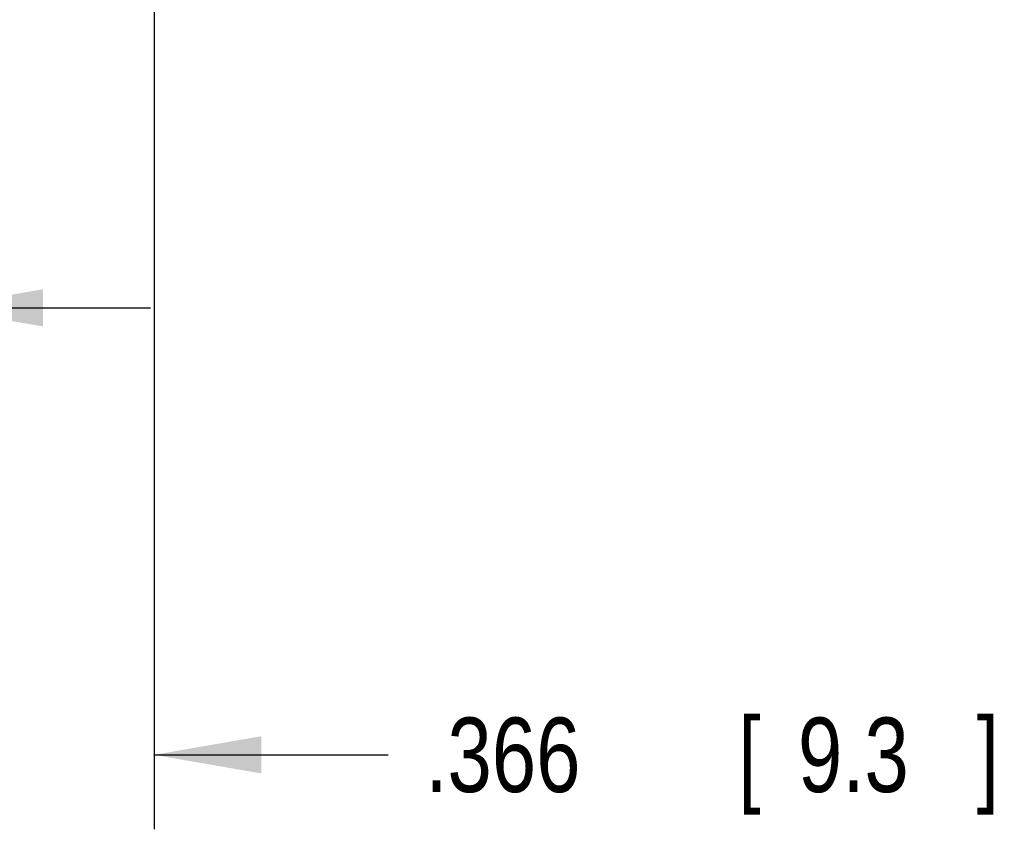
# Model space of a CAD drawing. Header units: inches. Extents: x 0 to 34, y 0 to 22.
# Tile 20 of 23: x 28.3 to 29.9, y 3.9 to 5.3. Entities that reach past the tile are written whole.
import ezdxf

# ---------------------------------------------------------------- set-up
doc = ezdxf.new("R2010")
doc.units = ezdxf.units.IN
doc.header["$LTSCALE"] = 1.87
doc.header["$MEASUREMENT"] = 0
doc.layers.get('0').update_dxf_attribs({"linetype": 'CONTINUOUS'})
doc.layers.add('DIMENSIONS', color=7, linetype='CONTINUOUS')
doc.styles.get("Standard").update_dxf_attribs({"font": 'txt', "width": 0.8})
doc.dimstyles.new('DIMSTYLE_1', dxfattribs={"dimtxt": 0.125, "dimasz": 0.18, "dimexe": 0.18, "dimexo": 0.0625, "dimgap": 0.09, "dimtad": 0, "dimtih": 1, "dimtoh": 1, "dimzin": 4, "dimdsep": 46, "dimtxsty": 'STANDARD', "dimblk": '_FILLED', "dimblk1": '_FILLED', "dimblk2": '_FILLED', "dimcen": 0.09, "dimadec": 0, "dimazin": 0, "dimtp": 0.02, "dimtm": 0.02, "dimtfac": 1, "dimtofl": 0, "dimtmove": 0, "dimatfit": 3, "dimldrblk": '_FILLED', "dimfxl": 1, "dimtolj": 1, "dimtzin": 4, "dimarcsym": 0})

# ---------------------------------------------------------------- blocks, each defined once
blk = doc.blocks.new('_FILLED')
at = {"color": 0, "linetype": 'BYBLOCK'}
blk.add_solid([(0, 0), (-1, 0.1736), (-1, -0.1736)], dxfattribs=at)
blk = doc.blocks.new('*D15')
at = {"layer": 'DIMENSIONS', "color": 2, "linetype": 'CONTINUOUS'}
for p, q in [((27.4684, 8.5528), (27.4684, 4.6558)), ((28.1377, 8.5528), (28.1377, 4.6558)), ((27.4684, 4.7808), (27.1084, 4.7808)), ((28.1377, 4.7808), (28.4977, 4.7808))]:
    blk.add_line(p, q, dxfattribs=at)
at = {"layer": 'DIMENSIONS', "color": 2, "linetype": 'CONTINUOUS', "xscale": 0.18, "yscale": 0.18, "zscale": 0.18}
blk.add_blockref('_FILLED', (27.4684, 4.7808), dxfattribs=at)
at = {"layer": 'DIMENSIONS', "color": 2, "linetype": 'CONTINUOUS', "xscale": 0.18, "yscale": 0.18, "zscale": 0.18, "rotation": 180}
blk.add_blockref('_FILLED', (28.1377, 4.7808), dxfattribs=at)
at = {"layer": 'DIMENSIONS', "color": 2, "linetype": 'CONTINUOUS', "width": 0.8}
for s, p in [('.669', (27.6066, 4.7183)), ('[', (27.6066, 4.5308)), (']', (27.9066, 4.5308)), ('17', (27.7066, 4.5308))]:
    blk.add_text(s, height=0.125, dxfattribs=at).set_placement(p)
blk = doc.blocks.new('*D16')
at = {"layer": 'DIMENSIONS', "color": 2, "linetype": 'CONTINUOUS'}
for p, q in [((28.1377, 8.5528), (28.1377, 3.9058)), ((28.5038, 7.4846), (28.5038, 3.9058)), ((28.1377, 4.0308), (27.7777, 4.0308)), ((28.5038, 4.0308), (28.8963, 4.0308))]:
    blk.add_line(p, q, dxfattribs=at)
at = {"layer": 'DIMENSIONS', "color": 2, "linetype": 'CONTINUOUS', "xscale": 0.18, "yscale": 0.18, "zscale": 0.18}
blk.add_blockref('_FILLED', (28.1377, 4.0308), dxfattribs=at)
at = {"layer": 'DIMENSIONS', "color": 2, "linetype": 'CONTINUOUS', "xscale": 0.18, "yscale": 0.18, "zscale": 0.18, "rotation": 180}
blk.add_blockref('_FILLED', (28.5038, 4.0308), dxfattribs=at)
at = {"layer": 'DIMENSIONS', "color": 2, "linetype": 'CONTINUOUS', "width": 0.8}
for s, p in [('.366', (28.9588, 3.9683)), ('[', (29.4838, 3.9683)), ('9.3', (29.5838, 3.9683)), (']', (29.8838, 3.9683))]:
    blk.add_text(s, height=0.125, dxfattribs=at).set_placement(p)

msp = doc.modelspace()

# ---------------------------------------------------------------- dimensions: what is measured, and where the dimension line sits
at = {"layer": 'DIMENSIONS', "color": 2, "linetype": 'CONTINUOUS'}
for base, p1, p2, picture, middle in [((28.1377, 4.7808), (27.4684, 8.5528), (28.1377, 8.5528), '*D15', (27.8066, 4.6871)), ((28.5038, 4.0308), (28.1377, 8.5528), (28.5038, 7.4846), '*D16', (29.4713, 4.0308))]:
    dim = msp.add_linear_dim(base=base, p1=p1, p2=p2, dimstyle='DIMSTYLE_1', dxfattribs=at)
    dim.commit()
    dim.dimension.update_dxf_attribs({"geometry": picture, "text_midpoint": middle, "dimtype": 160})

doc.saveas('drawing.dxf')
